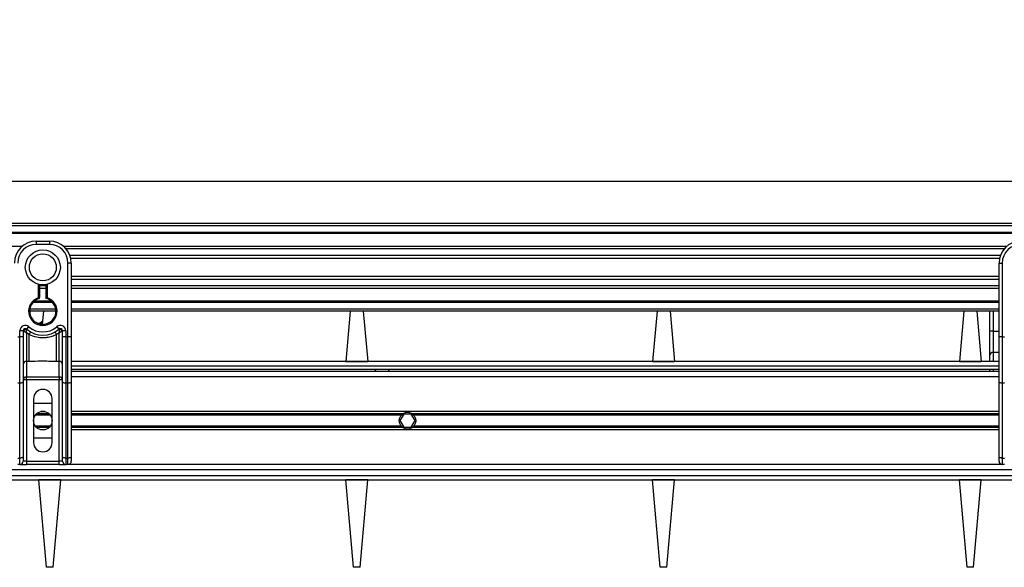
# Model space of a CAD drawing. Header units: millimetres. Extents: x 0 to 420, y 0 to 297.
# Tile 36 of 106: x 79 to 102, y 234 to 248. Entities that reach past the tile are written whole.
import ezdxf

# ---------------------------------------------------------------- set-up
doc = ezdxf.new("R2010")
doc.units = ezdxf.units.MM
doc.layers.add('QUOTE', color=174, linetype='Continuous')
doc.styles.add('SLDTEXTSTYLE3', font='TXT', dxfattribs={"width": 0.75})
doc.dimstyles.new('SLDDIMSTYLE0', dxfattribs={"dimtxt": 3, "dimasz": 3, "dimexe": 0, "dimexo": 0.0625, "dimgap": 0.75, "dimtad": 1, "dimlfac": 18.853083, "dimrnd": 1e-09, "dimzin": 12, "dimdsep": 46, "dimtxsty": 'SLDTEXTSTYLE3', "dimsah": 1, "dimcen": 0.09, "dimadec": 0, "dimazin": 3, "dimtfac": 1, "dimtdec": 3, "dimtofl": 0, "dimtmove": 0, "dimatfit": 3, "dimfxl": 0, "dimfrac": 2, "dimtolj": 1, "dimtzin": 12, "dimarcsym": 0})

# ---------------------------------------------------------------- blocks, each defined once
blk = doc.blocks.new('_D')
at = {"layer": 'QUOTE'}
for p, q in [((59.289, 240.007), (59.289, 245.802)), ((218.414, 240.007), (218.414, 245.802)), ((218.414, 243.802), (59.289, 243.802))]:
    blk.add_line(p, q, dxfattribs=at)
for points in [[(59.289, 243.802), (62.289, 243.302), (62.289, 244.302)], [(218.414, 243.802), (215.414, 244.302), (215.414, 243.302)]]:
    blk.add_solid(points, dxfattribs=at)
at = {"layer": 'QUOTE', "insert": (134.418, 247.67), "char_height": 3, "attachment_point": 1, "style": 'SLDTEXTSTYLE3'}
blk.add_mtext('3000', dxfattribs=at)

msp = doc.modelspace()

# ---------------------------------------------------------------- linework, layer by layer
at = {"color": 7, "linetype": 'Continuous', "lineweight": 25}
for p, q in [((218.41423, 242.78093), (59.28906, 242.78093)), ((218.41423, 242.72789), (59.28906, 242.72789)), ((218.41423, 242.56876), (59.28906, 242.56876)), ((218.41423, 242.54171), (59.28906, 242.54171)), ((79.02058, 242.3566), (79.33883, 242.3566)), ((79.02058, 242.3566), (79.02058, 242.27703)), ((79.33883, 242.27703), (79.02058, 242.27703)), ((79.33883, 242.3566), (79.33883, 242.27703)), ((78.67584, 242.22929), (59.28906, 242.22929)), ((102.54462, 242.22929), (79.68358, 242.22929)), ((102.48356, 242.16775), (79.74464, 242.16775)), ((79.78969, 240.03676), (79.78969, 241.82618)), ((79.86925, 241.82618), (79.78969, 241.82618)), ((102.39153, 242.00923), (79.83667, 242.00923)), ((102.37077, 241.93757), (79.85742, 241.93757)), ((79.86925, 241.82618), (79.86925, 241.35811)), ((102.35894, 241.82618), (102.4385, 241.82618)), ((102.35894, 241.35811), (102.35894, 241.82618)), ((102.4385, 241.82618), (102.4385, 240.03676)), ((102.35894, 241.50262), (79.86925, 241.50262)), ((102.35894, 241.43096), (79.86925, 241.43096)), ((79.86925, 241.35811), (79.86925, 241.02125)), ((102.35894, 241.02125), (102.35894, 241.35811)), ((79.07363, 240.98731), (79.07363, 241.30892)), ((79.10015, 241.30297), (79.10015, 240.98731)), ((79.25927, 241.27244), (79.10015, 241.27244)), ((79.25927, 241.2109), (79.10015, 241.2109)), ((79.25927, 240.9674), (79.25927, 241.30297)), ((79.28579, 241.30892), (79.28579, 240.98731)), ((102.35894, 241.27244), (79.86925, 241.27244)), ((102.35894, 241.2109), (79.86925, 241.2109)), ((79.41692, 240.87143), (78.9425, 240.87143)), ((79.38961, 240.89848), (78.96981, 240.89848)), ((79.10015, 240.98731), (79.07363, 240.98731)), ((79.08179, 240.96207), (79.07363, 240.98731)), ((79.86925, 241.02125), (79.86925, 240.03676)), ((102.35894, 240.89848), (79.86925, 240.89848)), ((102.35894, 240.87143), (79.86925, 240.87143)), ((102.35894, 240.03676), (102.35894, 241.02125)), ((79.49796, 240.65926), (78.86146, 240.65926)), ((79.49351, 240.7123), (78.86591, 240.7123)), ((79.19342, 240.65926), (79.1656, 240.34132)), ((102.35894, 240.7123), (79.86925, 240.7123)), ((102.35894, 240.65926), (79.86925, 240.65926)), ((86.63089, 240.65926), (86.52415, 239.4393)), ((86.94784, 240.65926), (87.05457, 239.4393)), ((94.06835, 240.65926), (93.96162, 239.4393)), ((94.38531, 240.65926), (94.49204, 239.4393)), ((101.50582, 240.65926), (101.39909, 239.4393)), ((101.82278, 240.65926), (101.92951, 239.4393)), ((102.13728, 240.17929), (102.13728, 240.65926)), ((102.21684, 240.65926), (102.21684, 240.17929)), ((78.62277, 240.03676), (78.62277, 240.18484)), ((78.70233, 240.18484), (78.62277, 240.18484)), ((78.70233, 240.18484), (78.70233, 240.03676)), ((78.70996, 240.17929), (78.70233, 240.17929)), ((78.84796, 240.09283), (78.7819, 240.13293)), ((78.7819, 240.13293), (78.7819, 239.44066)), ((78.79074, 240.22438), (78.84378, 240.28368)), ((79.57752, 240.13293), (79.51146, 240.09283)), ((79.51564, 240.28368), (79.56868, 240.22438)), ((79.57752, 239.44066), (79.57752, 240.13293)), ((79.65708, 240.17929), (79.64946, 240.17929)), ((79.73665, 240.18484), (79.65708, 240.18484)), ((79.65708, 240.03676), (79.65708, 240.18484)), ((79.73665, 240.18484), (79.73665, 240.03676)), ((102.21684, 240.17929), (102.13728, 240.17929)), ((102.13728, 239.59273), (102.13728, 240.17929)), ((102.21684, 240.17929), (102.21684, 239.6579)), ((102.21684, 240.17929), (102.35894, 240.17929)), ((78.56973, 240.03676), (78.62277, 240.03676)), ((78.62277, 238.91594), (78.62277, 240.03676)), ((78.70233, 240.03676), (78.62277, 240.03676)), ((78.70233, 240.03676), (78.70233, 238.94956)), ((78.84796, 239.44066), (78.84796, 240.09283)), ((79.51146, 239.44066), (79.51146, 240.09283)), ((79.65708, 238.94956), (79.65708, 240.03676)), ((79.73665, 240.03676), (79.65708, 240.03676)), ((79.73665, 240.03676), (79.73665, 238.91594)), ((79.73665, 240.03676), (79.78969, 240.03676)), ((79.78969, 238.91594), (79.78969, 240.03676)), ((79.86925, 240.03676), (79.78969, 240.03676)), ((79.86925, 240.03676), (79.86925, 238.94956)), ((102.35894, 238.94956), (102.35894, 240.03676)), ((102.4385, 240.03676), (102.35894, 240.03676)), ((102.4385, 240.03676), (102.49155, 240.03676)), ((102.4385, 240.03676), (102.4385, 238.91594)), ((102.21684, 239.6579), (102.21684, 239.4393)), ((102.35894, 239.6579), (102.21684, 239.6579)), ((78.84796, 239.44066), (78.7819, 239.44066)), ((78.7819, 239.44066), (78.7819, 239.06513)), ((79.57752, 239.44066), (79.51146, 239.44066)), ((79.57752, 239.06513), (79.57752, 239.44066)), ((102.35894, 239.4393), (79.86925, 239.4393)), ((86.52415, 239.4393), (87.05457, 239.4393)), ((93.96162, 239.4393), (94.49204, 239.4393)), ((101.39909, 239.4393), (101.92951, 239.4393)), ((102.13728, 239.4393), (102.13728, 239.59273)), ((79.86925, 239.33322), (102.35894, 239.33322)), ((79.86925, 239.25365), (102.35894, 239.25365)), ((102.35894, 239.20061), (79.86925, 239.20061)), ((87.20964, 239.25365), (87.26857, 239.20061)), ((87.53378, 239.20061), (87.59272, 239.25365)), ((102.13728, 239.20061), (102.13728, 239.25365)), ((102.21684, 239.25365), (102.21684, 239.20061)), ((78.7819, 238.99995), (78.70233, 238.99995)), ((78.70233, 238.94956), (78.70233, 237.13309)), ((78.7819, 239.06513), (79.57752, 239.06513)), ((78.7819, 238.99995), (78.7819, 239.06513)), ((78.7819, 238.99995), (78.7819, 237.0259)), ((79.57752, 238.99995), (78.7819, 238.99995)), ((79.57752, 239.06513), (79.57752, 238.99995)), ((79.65708, 238.99995), (79.57752, 238.99995)), ((79.57752, 237.0259), (79.57752, 238.99995)), ((79.65708, 237.13309), (79.65708, 238.94956)), ((102.35894, 239.06801), (79.86925, 239.06801)), ((79.86925, 238.94956), (79.86925, 237.13309)), ((102.35894, 237.13309), (102.35894, 238.94956)), ((78.62277, 238.91594), (78.56973, 238.91594)), ((78.62277, 237.09947), (78.62277, 238.91594)), ((79.78969, 238.91594), (79.73665, 238.91594)), ((79.73665, 238.91594), (79.73665, 237.09947)), ((79.78969, 237.09947), (79.78969, 238.91594)), ((102.49155, 238.91594), (102.4385, 238.91594)), ((102.4385, 238.91594), (102.4385, 237.09947)), ((78.95428, 238.53759), (78.95428, 237.47676)), ((79.40514, 237.47676), (79.40514, 238.53759)), ((78.95428, 238.43151), (79.40514, 238.43151)), ((79.22832, 238.2273), (79.1311, 238.2273)), ((102.35894, 238.2273), (79.86925, 238.2273)), ((79.36232, 238.13935), (78.9971, 238.13935)), ((79.33582, 238.1698), (79.0236, 238.1698)), ((87.90547, 238.1698), (79.86925, 238.1698)), ((87.87136, 238.13935), (79.86925, 238.13935)), ((87.92813, 238.1663), (87.83625, 238.00717)), ((87.83625, 238.00717), (87.92813, 237.84805)), ((88.11187, 238.1663), (87.92813, 238.1663)), ((88.20374, 238.00717), (88.11187, 238.1663)), ((88.11187, 237.84805), (88.20374, 238.00717)), ((102.35894, 238.1698), (88.13453, 238.1698)), ((102.35894, 238.13935), (88.16864, 238.13935)), ((79.36232, 237.875), (78.9971, 237.875)), ((79.33582, 237.84455), (79.0236, 237.84455)), ((79.22832, 237.78705), (79.1311, 237.78705)), ((87.87136, 237.875), (79.86925, 237.875)), ((87.90547, 237.84455), (79.86925, 237.84455)), ((102.35894, 237.78705), (79.86925, 237.78705)), ((87.92813, 237.84805), (88.11187, 237.84805)), ((102.35894, 237.84455), (88.13453, 237.84455)), ((102.35894, 237.875), (88.16864, 237.875)), ((79.40514, 237.58284), (78.95428, 237.58284)), ((78.56973, 237.09947), (78.62277, 237.09947)), ((78.62277, 236.94634), (78.62277, 237.09947)), ((78.70233, 237.13309), (78.70233, 237.0259)), ((78.7819, 237.0259), (78.70233, 237.0259)), ((78.7819, 237.0259), (78.7819, 236.94634)), ((78.7819, 237.0259), (79.57752, 237.0259)), ((79.65708, 237.0259), (79.57752, 237.0259)), ((79.57752, 236.94634), (79.57752, 237.0259)), ((79.65708, 237.0259), (79.65708, 237.13309)), ((79.73665, 237.09947), (79.78969, 237.09947)), ((79.73665, 237.09947), (79.73665, 236.94634)), ((79.78969, 236.94634), (79.78969, 237.09947)), ((79.86925, 237.13309), (79.86925, 237.0259)), ((102.35894, 237.0259), (102.35894, 237.13309)), ((102.4385, 237.09947), (102.49155, 237.09947)), ((102.4385, 237.09947), (102.4385, 236.94634)), ((137.17658, 236.81374), (76.34623, 236.81374)), ((78.62277, 236.94634), (78.56973, 236.94634)), ((78.62277, 236.94634), (78.7819, 236.94634)), ((79.57752, 236.94634), (78.7819, 236.94634)), ((79.57752, 236.94634), (79.73665, 236.94634)), ((79.78969, 236.94634), (79.73665, 236.94634)), ((102.4385, 236.94634), (79.78969, 236.94634)), ((102.49155, 236.94634), (102.4385, 236.94634)), ((76.28133, 236.57505), (137.24148, 236.57505)), ((76.31224, 236.68113), (137.21057, 236.68113)), ((79.6171, 236.57505), (79.08668, 236.57505)), ((79.27231, 234.45338), (79.08668, 236.57505)), ((79.43148, 234.45338), (79.6171, 236.57505)), ((86.70977, 234.45338), (86.52415, 236.57505)), ((87.05457, 236.57505), (86.52415, 236.57505)), ((86.86895, 234.45338), (87.05457, 236.57505)), ((94.14724, 234.45338), (93.96162, 236.57505)), ((94.49204, 236.57505), (93.96162, 236.57505)), ((94.30642, 234.45338), (94.49204, 236.57505)), ((101.92951, 236.57505), (101.39909, 236.57505)), ((101.58471, 234.45338), (101.39909, 236.57505)), ((101.74389, 234.45338), (101.92951, 236.57505)), ((79.43148, 234.45338), (79.27231, 234.45338)), ((86.86895, 234.45338), (86.70977, 234.45338)), ((94.30642, 234.45338), (94.14724, 234.45338)), ((101.74389, 234.45338), (101.58471, 234.45338))]:
    msp.add_line(p, q, dxfattribs=at)
at = {"color": 7, "linetype": 'Continuous', "lineweight": 25, "flags": 128}
for points in [[(79.06888, 240.36093), (79.13549, 240.39507), (79.17287, 240.42446)], [(79.1696, 240.38702), (79.11464, 240.3521), (79.10854, 240.34907)], [(78.70233, 238.94956), (78.7008, 238.943), (78.69628, 238.93669), (78.68892, 238.93088), (78.67903, 238.92578), (78.66697, 238.9216), (78.65322, 238.9185), (78.63829, 238.91658), (78.62277, 238.91594)], [(79.73665, 238.91594), (79.72113, 238.91658), (79.7062, 238.9185), (79.69244, 238.9216), (79.68039, 238.92578), (79.67049, 238.93088), (79.66314, 238.93669), (79.65861, 238.943), (79.65708, 238.94956)], [(79.86925, 238.94956), (79.86772, 238.943), (79.86319, 238.93669), (79.85584, 238.93088), (79.84595, 238.92578), (79.83389, 238.9216), (79.82014, 238.9185), (79.80521, 238.91658), (79.78969, 238.91594)], [(102.4385, 238.91594), (102.42298, 238.91658), (102.40806, 238.9185), (102.3943, 238.9216), (102.38224, 238.92578), (102.37235, 238.93088), (102.365, 238.93669), (102.36047, 238.943), (102.35894, 238.94956)], [(78.70233, 237.13309), (78.7008, 237.12653), (78.69628, 237.12022), (78.68892, 237.11441), (78.67903, 237.10931), (78.66697, 237.10513), (78.65322, 237.10203), (78.63829, 237.10011), (78.62277, 237.09947)], [(79.73665, 237.09947), (79.72113, 237.10011), (79.7062, 237.10203), (79.69244, 237.10513), (79.68039, 237.10931), (79.67049, 237.11441), (79.66314, 237.12022), (79.65861, 237.12653), (79.65708, 237.13309)], [(79.86925, 237.13309), (79.86772, 237.12653), (79.86319, 237.12022), (79.85584, 237.11441), (79.84595, 237.10931), (79.83389, 237.10513), (79.82014, 237.10203), (79.80521, 237.10011), (79.78969, 237.09947)], [(102.4385, 237.09947), (102.42298, 237.10011), (102.40806, 237.10203), (102.3943, 237.10513), (102.38224, 237.10931), (102.37235, 237.11441), (102.365, 237.12022), (102.36047, 237.12653), (102.35894, 237.13309)]]:
    msp.add_lwpolyline(points, dxfattribs=at)
at = {"color": 7, "linetype": 'Continuous', "lineweight": 25}
for centre, radius in [((79.17971, 241.72009), 0.42464), ((79.17971, 241.72009), 0.32663), ((79.17971, 238.00717), 0.22543)]:
    msp.add_circle(centre, radius, dxfattribs=at)
for centre, radius, start, end in [((79.02058, 241.82618), 0.53042, 90, 180), ((79.02058, 241.82618), 0.45085, 90, 180), ((79.33883, 241.82618), 0.53042, 0, 90), ((79.33883, 241.82618), 0.45085, 0, 90), ((102.88936, 241.82618), 0.53042, 90, 180), ((102.88936, 241.82618), 0.45085, 90, 180), ((79.17971, 240.65926), 0.34477, 107.920213, 72.079787), ((79.17971, 240.65926), 0.31825, 107.920213, 75.522488), ((79.07363, 240.98731), 0.02652, 287.920213, 0), ((78.75538, 240.18484), 0.1326, 48.189685, 180), ((78.75538, 240.18484), 0.05304, 48.189685, 180), ((78.75538, 240.18484), 0.05304, 48.190689, 179.99948), ((78.77187, 240.14898), 0.06893, 75.207531, 153.906305), ((79.17971, 240.65926), 0.58346, 228.189685, 311.810315), ((79.17971, 240.65926), 0.5039, 228.189685, 311.810315), ((79.17723, 239.92241), 0.37076, 141.327049, 152.635406), ((79.18219, 239.92241), 0.37076, 27.364594, 38.672951), ((79.60404, 240.18484), 0.1326, 0, 131.810315), ((79.60404, 240.18484), 0.05304, 0, 131.810315), ((79.60404, 240.18484), 0.05304, 0.00052, 131.809311), ((79.58755, 240.14898), 0.06893, 26.093695, 104.792469), ((102.2103, 239.58474), 0.07345, 84.888926, 173.756454), ((78.77535, 239.3675), 0.07345, 84.888926, 173.756454), ((79.58407, 239.3675), 0.07345, 6.243546, 95.111074), ((78.77535, 238.99196), 0.07345, 84.888926, 173.756454), ((79.58407, 238.99196), 0.07345, 6.243546, 95.111074), ((79.17971, 238.53759), 0.22543, 0, 180), ((88.02, 238.00717), 0.19891, 54.84472, 125.15528), ((88.02, 238.00717), 0.19891, 234.844719, 305.155281), ((79.17971, 237.47676), 0.22543, 180, 0), ((78.62277, 237.0259), 0.07956, 270, 0), ((79.73665, 237.0259), 0.07956, 180, 270), ((79.78969, 237.0259), 0.07956, 270, 0), ((102.4385, 237.0259), 0.07956, 180, 270)]:
    msp.add_arc(centre, radius, start, end, dxfattribs=at)
for points, knots in [([(79.25927, 240.9674), (79.25949, 240.96757), (79.25992, 240.96791), (79.26317, 240.97042), (79.26813, 240.9742), (79.27526, 240.97957), (79.28149, 240.98417), (79.28519, 240.98687), (79.28573, 240.98726), (79.28579, 240.98731)], [0, 0, 0, 0, 0.161949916, 0.32336195, 0.497277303, 0.706289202, 0.957360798, 0.994804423, 1, 1, 1, 1]), ([(78.70996, 240.17929), (78.70833, 240.18048), (78.70482, 240.18303), (78.70264, 240.18463), (78.70241, 240.18479), (78.70233, 240.18484)], [0, 0, 0, 0, 0.37275472, 0.80355374, 1, 1, 1, 1]), ([(78.7819, 240.13293), (78.78178, 240.13301), (78.78158, 240.13313), (78.78128, 240.13332), (78.78093, 240.13353), (78.78042, 240.13384), (78.77964, 240.13432), (78.77844, 240.13506), (78.77659, 240.1362), (78.77375, 240.13795), (78.76933, 240.14069), (78.7622, 240.14511), (78.74907, 240.15333), (78.73623, 240.16155), (78.72118, 240.1715), (78.71476, 240.17596), (78.70996, 240.17929)], [0, 0, 0, 0, 0.004190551, 0.006856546, 0.010500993, 0.016082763, 0.024633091, 0.037736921, 0.057844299, 0.088796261, 0.136822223, 0.212882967, 0.340573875, 0.611715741, 0.709873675, 1, 1, 1, 1]), ([(78.7819, 240.13293), (78.7819, 240.13307), (78.78192, 240.13337), (78.78195, 240.13382), (78.78198, 240.13439), (78.78202, 240.1352), (78.78209, 240.13645), (78.78221, 240.1384), (78.78239, 240.14147), (78.7827, 240.14633), (78.78325, 240.15434), (78.78443, 240.16979), (78.78588, 240.18502), (78.78781, 240.20272), (78.78876, 240.21011), (78.78947, 240.21562)], [0, 0, 0, 0, 0.00426596, 0.00889009, 0.01380627, 0.02144646, 0.0333306, 0.05185022, 0.08082575, 0.12657636, 0.20045088, 0.32751798, 0.61268516, 0.71115998, 1, 1, 1, 1]), ([(78.79074, 240.22438), (78.79072, 240.22431), (78.79066, 240.22409), (78.79028, 240.2216), (78.78972, 240.21751), (78.78947, 240.21562)], [0, 0, 0, 0, 0.19789451, 0.62975779, 1, 1, 1, 1]), ([(79.56868, 240.22438), (79.56872, 240.22418), (79.56881, 240.22376), (79.56929, 240.22053), (79.56976, 240.21707), (79.56995, 240.21562)], [0, 0, 0, 0, 0.3358482, 0.72238304, 1, 1, 1, 1]), ([(79.56995, 240.21562), (79.57066, 240.21011), (79.57161, 240.20272), (79.57354, 240.18502), (79.57498, 240.16979), (79.57617, 240.15434), (79.57672, 240.14633), (79.57703, 240.14147), (79.57721, 240.1384), (79.57732, 240.13645), (79.5774, 240.1352), (79.57744, 240.13439), (79.57747, 240.13382), (79.5775, 240.13337), (79.57751, 240.13307), (79.57752, 240.13293)], [0, 0, 0, 0, 0.28884002, 0.38731484, 0.67248202, 0.79954912, 0.87342364, 0.91917425, 0.94814978, 0.9666694, 0.97855354, 0.98619373, 0.99110991, 0.99573404, 1, 1, 1, 1]), ([(79.64946, 240.17929), (79.64466, 240.17596), (79.63824, 240.1715), (79.62318, 240.16155), (79.61035, 240.15333), (79.59721, 240.14511), (79.59009, 240.14069), (79.58566, 240.13795), (79.58282, 240.1362), (79.58098, 240.13506), (79.57978, 240.13432), (79.579, 240.13384), (79.57848, 240.13353), (79.57814, 240.13332), (79.57784, 240.13313), (79.57764, 240.13301), (79.57752, 240.13293)], [0, 0, 0, 0, 0.29012633, 0.38828426, 0.65942612, 0.78711703, 0.86317778, 0.91120374, 0.9421557, 0.96226308, 0.97536691, 0.98391724, 0.98949901, 0.99314345, 0.99580945, 1, 1, 1, 1]), ([(79.65708, 240.18484), (79.65689, 240.18471), (79.65648, 240.18441), (79.65368, 240.18236), (79.65071, 240.1802), (79.64946, 240.17929)], [0, 0, 0, 0, 0.33368437, 0.72015173, 1, 1, 1, 1]), ([(79.51146, 240.09283), (79.47479, 240.0761), (79.40043, 240.04218), (79.28059, 240.01526), (79.15732, 240.00843), (79.00892, 240.02461), (78.90921, 240.06687), (78.84796, 240.09283)], [0, 0, 0, 0, 0.175347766, 0.355579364, 0.531018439, 0.711881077, 1, 1, 1, 1]), ([(79.51146, 239.44066), (79.38753, 239.44306), (79.16634, 239.44734), (78.9452, 239.4427), (78.84796, 239.44066)], [0, 0, 0, 0, 0.56028269, 1, 1, 1, 1]), ([(87.87136, 237.875), (87.86358, 237.88375), (87.85662, 237.89311), (87.84432, 237.91315), (87.83894, 237.92393), (87.83019, 237.94647), (87.82685, 237.95809), (87.8223, 237.98208), (87.8211, 237.99463), (87.82108, 238.01934), (87.82221, 238.03159), (87.82674, 238.05584), (87.83014, 238.06769), (87.83882, 238.09015), (87.84419, 238.10096), (87.85658, 238.12119), (87.86357, 238.13059), (87.87136, 238.13935)], [0, 0, 0, 0, 0.125, 0.125, 0.25, 0.25, 0.375, 0.375, 0.5, 0.5, 0.625, 0.625, 0.75, 0.75, 0.875, 0.875, 1, 1, 1, 1]), ([(87.87136, 238.13935), (87.87634, 238.14496), (87.88207, 238.1507), (87.89374, 238.16107), (87.89982, 238.16582), (87.90547, 238.1698)], [0, 0, 0, 0, 0.5, 0.5, 1, 1, 1, 1]), ([(88.13453, 238.1698), (88.14018, 238.16581), (88.14623, 238.16109), (88.15793, 238.1507), (88.16365, 238.14496), (88.16864, 238.13935)], [0, 0, 0, 0, 0.5, 0.5, 1, 1, 1, 1]), ([(88.16864, 238.13935), (88.17642, 238.1306), (88.18337, 238.12124), (88.19567, 238.1012), (88.20105, 238.09042), (88.2098, 238.06788), (88.21314, 238.05626), (88.21769, 238.03227), (88.21889, 238.01972), (88.21891, 237.995), (88.21778, 237.98276), (88.21325, 237.95851), (88.20986, 237.94666), (88.20117, 237.9242), (88.1958, 237.91338), (88.18342, 237.89316), (88.17642, 237.88376), (88.16864, 237.875)], [0, 0, 0, 0, 0.125, 0.125, 0.25, 0.25, 0.375, 0.375, 0.5, 0.5, 0.625, 0.625, 0.75, 0.75, 0.875, 0.875, 1, 1, 1, 1]), ([(87.90547, 237.84455), (87.89981, 237.84853), (87.89376, 237.85326), (87.88206, 237.86365), (87.87634, 237.86939), (87.87136, 237.875)], [0, 0, 0, 0, 0.5, 0.5, 1, 1, 1, 1]), ([(88.16864, 237.875), (88.16365, 237.86939), (88.15792, 237.86365), (88.14626, 237.85328), (88.14018, 237.84853), (88.13453, 237.84455)], [0, 0, 0, 0, 0.5, 0.5, 1, 1, 1, 1])]:
    msp.add_open_spline(points, degree=3, knots=knots, dxfattribs=at)

# ---------------------------------------------------------------- dimensions: what is measured, and where the dimension line sits
at = {"layer": 'QUOTE'}
dim = msp.add_linear_dim(base=(59.28906, 243.80241), p1=(218.41423, 238.00717), p2=(59.28906, 238.00717), dimstyle='SLDDIMSTYLE0', dxfattribs=at)
dim.commit()
dim.dimension.update_dxf_attribs({"geometry": '_D', "text_midpoint": (138.85165, 243.80241), "dimtype": 160})

doc.saveas('drawing.dxf')
